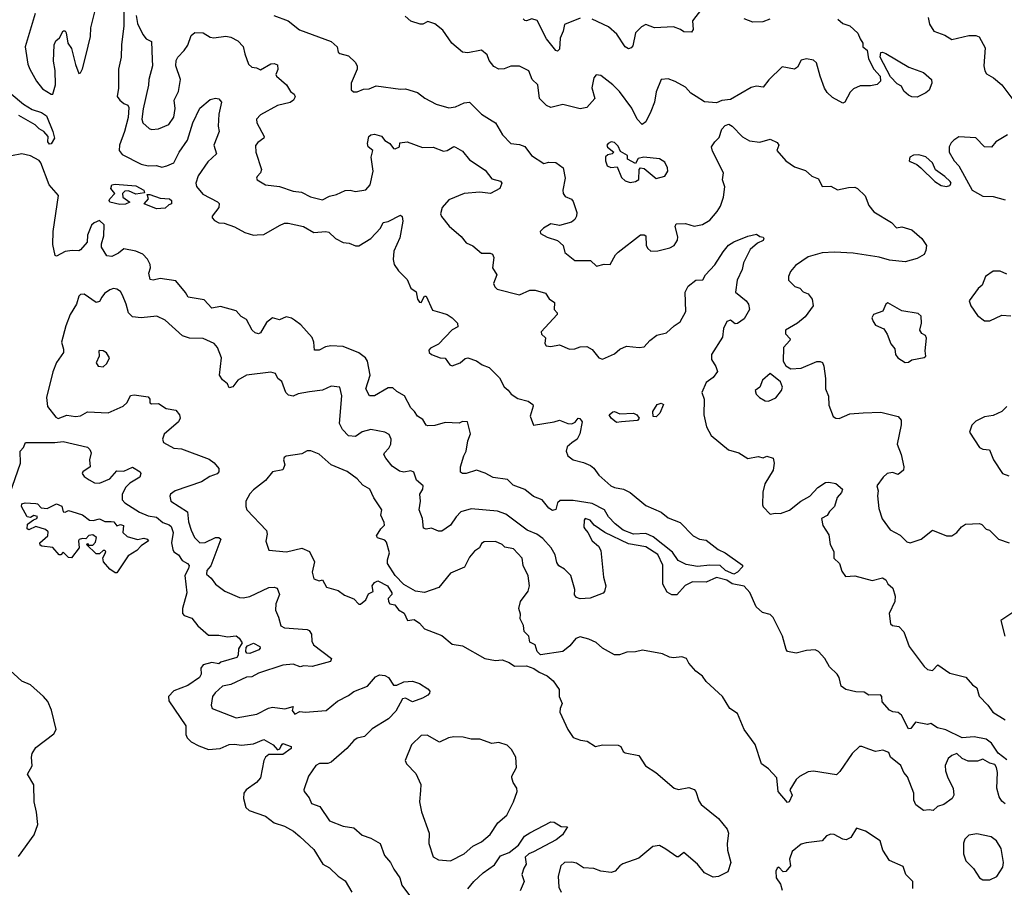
# Model space of a CAD drawing. Extents: x 1892934 to 2008621, y 567149 to 683290.
# Tile 168 of 256: x 1940772 to 1946470, y 627251 to 632271. Entities that reach past the tile are written whole.
import ezdxf

# ---------------------------------------------------------------- set-up
doc = ezdxf.new("R2010")
doc.units = 0

msp = doc.modelspace()

# ---------------------------------------------------------------- linework, layer by layer
at = {"layer": '0CON20XD'}
for points in [[(1940862.4, 632307.6), (1940804, 632115), (1940820, 632015), (1940831.4, 631985), (1940870, 631915), (1940905, 631870.8), (1940955, 631840), (1940965, 631840), (1940979.2, 631895), (1940977.8, 631977.8), (1940968.5, 632031.5), (1940971.5, 632125), (1940981.3, 632148.7), (1941003, 632167), (1941025, 632207.5), (1941035, 632206.7), (1941041.2, 632195), (1941051.4, 632135), (1941072.9, 632105), (1941095, 632012.5), (1941115, 631960), (1941125, 631963.3), (1941135, 631986.7), (1941155, 632062.5), (1941181.6, 632175), (1941183.5, 632225), (1941208.5, 632325)], [(1941375.1, 632325.1), (1941374.4, 632235), (1941360.9, 632125), (1941359.3, 632055), (1941344.8, 631985), (1941344.8, 631875), (1941336.9, 631826.9), (1941351.2, 631805), (1941375, 631786), (1941397.3, 631777.3), (1941404.1, 631764.1), (1941399.6, 631705), (1941379.7, 631625), (1941349.5, 631545), (1941348.2, 631515), (1941365, 631490.9), (1941475.3, 631435.3), (1941515, 631425.4), (1941565, 631427.1), (1941595, 631417.3), (1941624.7, 631425.3), (1941665, 631443.3), (1941696.1, 631503.9), (1941742.7, 631575), (1941774.8, 631675), (1941815, 631760), (1941875, 631809.2), (1941905, 631818), (1941925, 631813.8), (1941940, 631795), (1941923.8, 631725), (1941920.5, 631655), (1941926.4, 631625), (1941896.2, 631545), (1941911.4, 631495), (1941861.8, 631448.2), (1941805, 631367.3), (1941792.4, 631325), (1941795, 631306.2), (1941831.5, 631261.5), (1941917.3, 631217.3), (1941926.9, 631206.9), (1941924.4, 631185), (1941886.9, 631135), (1941887.1, 631125), (1941900.2, 631110.2), (1941925, 631096.2), (1941955, 631094.1), (1942015, 631072.7), (1942075, 631039.2), (1942124.6, 631025.4), (1942146.5, 631026.5), (1942185, 631027.5), (1942275, 631080), (1942305, 631093.3), (1942325, 631094.6), (1942415, 631074.4), (1942475, 631040.6), (1942544.6, 631045.4), (1942561.5, 631041.5), (1942598.9, 631005), (1942645, 630981.2), (1942678.8, 630978.8), (1942715, 630962.2), (1942735, 630962.4), (1942804.8, 631005.2), (1942860.6, 631065), (1942875, 631098), (1942905, 631104.4), (1942975, 631140), (1942985, 631132.5), (1942988.5, 631105), (1942971.7, 631008.3), (1942937.3, 630932.7), (1942932.9, 630882.9), (1942939.4, 630855), (1942965, 630817.5), (1943015, 630767.5), (1943035, 630717.5), (1943067.3, 630697.3), (1943074.4, 630655), (1943085, 630637.1), (1943095, 630635.7), (1943115, 630671.2), (1943125, 630671.2), (1943160.5, 630590.5), (1943215.8, 630574.2), (1943245.5, 630565.5), (1943275.4, 630545.4), (1943305.5, 630515), (1943308, 630495), (1943275, 630476), (1943195, 630393.8), (1943148.8, 630371.2), (1943140, 630360), (1943142, 630345), (1943155, 630334.4), (1943205, 630315.6), (1943235, 630312), (1943261.9, 630275), (1943275, 630268.2), (1943322, 630285), (1943349.3, 630310.7), (1943365, 630314.7), (1943415, 630297.1), (1943448.9, 630275), (1943489, 630259), (1943548.8, 630198.8), (1943575, 630146.7), (1943598.6, 630128.6), (1943615.7, 630105), (1943655, 630080.4), (1943715, 630063.1), (1943740.8, 630045), (1943742.9, 630035), (1943726.6, 629976.6), (1943746.1, 629926.1), (1943865, 629943.8), (1943895, 629953.5), (1943945, 629934.4), (1943966.7, 629933.3), (1943986.9, 629943.1), (1944003.8, 629965), (1944013.6, 629963.6), (1944026.7, 629945), (1944013.8, 629875), (1943997.5, 629845), (1943967, 629823), (1943940, 629800), (1943933.5, 629775), (1943945, 629747.1), (1943974.7, 629724.7), (1944035, 629708.6), (1944075, 629690.8), (1944095, 629676.2), (1944122.9, 629635), (1944192.5, 629575), (1944215, 629564.3), (1944265.7, 629555.7), (1944305, 629536.2), (1944395, 629460), (1944485, 629422.2), (1944525, 629388.5), (1944595, 629361.4), (1944668.6, 629285), (1944705, 629265.4), (1944745, 629258.9), (1944814.8, 629204.8), (1944855, 629186.7), (1944955.6, 629115.6), (1944954, 629105), (1944925, 629074.5), (1944905, 629063.9), (1944855.6, 629085), (1944825, 629112.9), (1944765, 629114.5), (1944695, 629107.6), (1944628.1, 629118.1)], [(1944717.9, 632332.1), (1944666, 632265), (1944668.6, 632215), (1944660, 632200), (1944615, 632201.1), (1944595.3, 632215.3), (1944555, 632230), (1944445, 632224.2), (1944395, 632243.1), (1944369.5, 632230.5), (1944335.8, 632195), (1944319.4, 632120.6), (1944310.9, 632109.1), (1944295, 632103.1), (1944275, 632114), (1944228.1, 632188.1), (1944179.3, 632229.3), (1944085, 632273.8)], [(1941447.1, 632295), (1941455, 632248.8), (1941485, 632186.2), (1941505, 632161.2), (1941535.7, 632145), (1941538.2, 632041.8), (1941541.3, 632005), (1941518.9, 631925), (1941518.1, 631891.9), (1941487.1, 631755), (1941479.6, 631695), (1941485, 631674.4), (1941520.9, 631640.9), (1941535, 631635.7), (1941575, 631640), (1941635, 631664.4), (1941665, 631708), (1941672.4, 631757.6), (1941667.1, 631805), (1941690.9, 631855), (1941702.7, 631925), (1941676.7, 632005), (1941678.5, 632035), (1941688.1, 632055), (1941725, 632093.1), (1941745, 632124.4), (1941765, 632179.5), (1941785, 632197.1), (1941835, 632194.4), (1941875, 632171.1), (1941895, 632166.9), (1941965, 632176), (1941995, 632170), (1942035, 632150), (1942066.4, 632116.4), (1942074.3, 632074.3), (1942095.6, 632015), (1942115, 631996.4), (1942142.3, 631992.3), (1942165, 631980.6), (1942225, 632016.9), (1942245, 632018.8), (1942265, 632010.8), (1942266.9, 631983.1), (1942254.2, 631955), (1942259.2, 631945), (1942316.7, 631895), (1942339.2, 631855), (1942359.7, 631839.7), (1942366.4, 631825), (1942356.2, 631805), (1942338.2, 631791.8), (1942264.7, 631775.3), (1942165, 631721.4), (1942142, 631695), (1942144, 631675), (1942187.1, 631595), (1942184.3, 631585), (1942149.7, 631560.3), (1942137, 631543), (1942139.4, 631505), (1942171.9, 631405), (1942166, 631385), (1942146, 631365), (1942142, 631355), (1942146.2, 631345), (1942195, 631316), (1942275, 631305.4), (1942355, 631280), (1942403.7, 631273.7), (1942455, 631245.6), (1942525, 631229.5), (1942565, 631250.6), (1942605, 631260), (1942655, 631283.6), (1942684.7, 631285.3), (1942715, 631278), (1942775, 631286.2), (1942800.5, 631315), (1942817, 631395), (1942806.2, 631475), (1942816, 631515), (1942788.9, 631535), (1942784.6, 631555), (1942792.9, 631595), (1942805, 631605.8), (1942825, 631608.6), (1942865, 631597.1), (1942885, 631571.4), (1942913.3, 631555), (1942935, 631526.7), (1942945, 631524), (1942970, 631535), (1942971.7, 631558.3), (1943015, 631565.6), (1943102.4, 631532.4), (1943165, 631534.6), (1943225, 631510), (1943245, 631513.8), (1943285, 631536.7), (1943295, 631534.3), (1943335, 631511.2), (1943375, 631460), (1943465, 631400.9), (1943505, 631351.4), (1943555, 631336.7), (1943562.5, 631325), (1943550, 631295), (1943497.5, 631265), (1943435, 631274.3), (1943345, 631266.3), (1943255, 631229.3), (1943217.8, 631185), (1943207.7, 631147.7), (1943212.7, 631132.7), (1943256.8, 631076.8), (1943326.1, 631016.1), (1943355, 630980.6), (1943395, 630962.5), (1943445, 630920), (1943495, 630921.1), (1943507.5, 630915), (1943516.5, 630895), (1943507.8, 630835), (1943534, 630795), (1943514, 630745), (1943521.2, 630725), (1943535, 630712), (1943665, 630678.9), (1943725, 630705.6), (1943755, 630705.6), (1943815, 630688), (1943836.8, 630656.8), (1943867.5, 630635), (1943864.5, 630595), (1943882.5, 630575), (1943883.3, 630565), (1943790, 630465), (1943791.7, 630451.7), (1943815, 630430), (1943811.7, 630398.3), (1943818.8, 630385), (1943845, 630379.4), (1943895, 630390), (1943954.2, 630364.2), (1943985, 630366.7), (1944015, 630378.7), (1944055, 630380), (1944085, 630362.2), (1944124, 630314), (1944145, 630306.6), (1944215, 630338.6), (1944244.7, 630365.3), (1944282.7, 630382.7), (1944356.4, 630373.6), (1944385, 630377.5), (1944418.8, 630415), (1944460, 630445), (1944515, 630459.1), (1944560.2, 630499.8), (1944595, 630522.2), (1944627.7, 630582.3), (1944623.1, 630695), (1944639.7, 630730.3), (1944685, 630764), (1944725, 630766.7), (1944740, 630795), (1944795, 630852.9), (1944842, 630928), (1944874.1, 630965.9), (1944904.7, 630985.3), (1944985, 631018.8), (1945035, 631030), (1945055, 631016.7), (1945075, 631012.5), (1945078.8, 631005), (1945075, 630994.4), (1945040.9, 630979.1), (1944998.6, 630941.4), (1944960, 630865), (1944953.3, 630825), (1944924.4, 630764.4), (1944914.4, 630695), (1944976, 630645), (1944989.2, 630625), (1944995.6, 630594.4), (1944965, 630540), (1944925, 630513.8), (1944912.3, 630512.3), (1944885, 630532.2), (1944864.5, 630525), (1944844.6, 630485), (1944838.1, 630435), (1944775, 630334), (1944774.5, 630305), (1944801.4, 630265), (1944809.2, 630235), (1944785, 630200), (1944745, 630171.2), (1944718.5, 630115), (1944732.7, 630075), (1944731.4, 629985), (1944745.8, 629915), (1944774, 629865), (1944873, 629783), (1944934.3, 629764.3), (1944985, 629731.4), (1945045, 629743.1), (1945075, 629736.7), (1945095, 629746), (1945132.5, 629735), (1945138, 629705), (1945132, 629665), (1945084.3, 629585), (1945073.2, 629536.8), (1945070, 629465), (1945075, 629452.5), (1945115, 629410), (1945143.8, 629416.2), (1945175, 629413.3), (1945226.5, 629433.5), (1945292.5, 629485), (1945343.6, 629515), (1945391.2, 629565), (1945435, 629592.5), (1945455, 629595.8), (1945495, 629586.8), (1945532.5, 629555), (1945527.5, 629535), (1945502.8, 629507.2), (1945486.6, 629455), (1945457.4, 629425), (1945445, 629401.5), (1945412.5, 629385), (1945420, 629345), (1945455, 629290), (1945462.1, 629235), (1945482.5, 629195), (1945483.8, 629155), (1945515.5, 629125.5), (1945529.7, 629079.7), (1945550.3, 629050.3), (1945605, 629052.5), (1945705, 629025.6), (1945765, 629041.1), (1945785, 629030), (1945796.4, 629006.4), (1945825, 628982.5), (1945838.4, 628935), (1945835.2, 628905), (1945803.8, 628835), (1945811.1, 628775), (1945823.3, 628765), (1945859.7, 628759.7), (1945889.1, 628729.1), (1945919.2, 628645), (1946005, 628528.8), (1946025, 628510.8), (1946055, 628506.2), (1946085, 628538), (1946155, 628490), (1946246.1, 628466.1), (1946285, 628422.2), (1946310.8, 628405), (1946325, 628356.2), (1946374.2, 628305), (1946402.5, 628265), (1946475, 628219.4)], [(1942243.8, 632295), (1942325.8, 632265), (1942392.2, 632212.2), (1942575, 632144.4), (1942608.9, 632115), (1942615, 632083.5), (1942625, 632075.5), (1942675, 632061.8), (1942713.3, 632025), (1942724.5, 632005), (1942725.4, 631984.6), (1942690.8, 631905), (1942691.2, 631865), (1942704.1, 631854.1), (1942725, 631854.2), (1942761.1, 631868.9), (1942795, 631870.9), (1942835, 631889.4), (1942975, 631869.4), (1943005, 631871.4), (1943075, 631849.2), (1943116.4, 631816.4), (1943183.2, 631783.2), (1943255, 631760.5), (1943295, 631766.2), (1943345, 631790.8), (1943375, 631794.6), (1943445, 631725.4), (1943506.3, 631686.3), (1943525.6, 631675), (1943565.6, 631605), (1943614.8, 631554.8), (1943665, 631548.5), (1943695, 631537.3), (1943733.9, 631485), (1943805, 631438.7), (1943835, 631446.9), (1943875, 631444.5), (1943917.7, 631415), (1943927.9, 631355), (1943914.4, 631285), (1943916.9, 631265), (1943928.9, 631248.9), (1943965, 631232), (1943975, 631220), (1943996, 631155), (1943994.2, 631135), (1943984, 631115), (1943965, 631100), (1943895, 631081.4), (1943845, 631090), (1943804.2, 631065), (1943783.3, 631045), (1943786.7, 631035), (1943825, 631013.1), (1943883.4, 630993.4), (1943916.7, 630965), (1943927.5, 630925), (1943985, 630878.6), (1944075, 630878), (1944110, 630845), (1944155, 630856), (1944188.8, 630855), (1944219.5, 630910.5), (1944235, 630926), (1944365, 631025.8), (1944385, 631026.2), (1944395, 631020), (1944397.5, 630965), (1944407, 630947), (1944425, 630932.5), (1944465, 630933.3), (1944535, 630951.2), (1944558.8, 630965), (1944579.4, 630995), (1944581.5, 631015), (1944564.4, 631075), (1944570.3, 631089.7), (1944625, 631091.2), (1944675, 631076.9), (1944723.4, 631086.6), (1944765, 631111.9), (1944808.9, 631161.1), (1944827.9, 631192.1), (1944845.2, 631244.8), (1944853.3, 631305), (1944839.2, 631345), (1944844.4, 631385), (1944780.9, 631510.9), (1944776, 631535), (1944794, 631565), (1944819.4, 631590.6), (1944835, 631637.5), (1944855, 631660), (1944875, 631666.2), (1944895, 631656), (1944954.3, 631594.3), (1944995, 631570.4), (1945055, 631562), (1945115, 631580.8), (1945155, 631560.8), (1945165.6, 631545), (1945153.8, 631515), (1945205.6, 631455.6), (1945255, 631420), (1945319.1, 631399.1), (1945356.8, 631366.8), (1945395, 631351.2), (1945415, 631306), (1945465, 631308.9), (1945505, 631287.5), (1945568.8, 631301.2), (1945605, 631302.2), (1945620.8, 631295), (1945665, 631252.9), (1945686.6, 631196.6), (1945715, 631159.2), (1945817.4, 631097.4), (1945845, 631066.7), (1945876.7, 631073.3), (1945935, 631055.8), (1945993.3, 631005), (1946020, 630965), (1946016.2, 630935), (1946005, 630913.3), (1945965, 630888.8), (1945895, 630870), (1945805, 630880), (1945745, 630896.5), (1945595, 630920.4), (1945486.9, 630926.9), (1945415, 630923.3), (1945335, 630898.9), (1945260.8, 630849.2), (1945232.7, 630815), (1945220, 630785), (1945220, 630765), (1945257.6, 630727.6), (1945287, 630717), (1945305, 630697.1), (1945335, 630685.6), (1945357.5, 630655), (1945363.4, 630616.6), (1945317.4, 630552.6), (1945273.9, 630516.1), (1945204, 630475), (1945203, 630453), (1945230, 630425), (1945228, 630415), (1945192.7, 630375), (1945190, 630295), (1945205, 630268.8), (1945235, 630252), (1945295, 630255.8), (1945385, 630292.9), (1945404, 630294), (1945417.5, 630287.5), (1945425.8, 630265.8), (1945434.4, 630195), (1945435.7, 630135), (1945452.1, 630092.1), (1945455, 630040), (1945480, 629975), (1945495, 629965.7), (1945515, 629963.6), (1945575, 629990.6), (1945653.5, 629996.5), (1945755, 630000.6), (1945855.5, 629975.5), (1945872, 629955), (1945873.6, 629926.4), (1945849.5, 629815), (1945872.5, 629755), (1945888.1, 629685), (1945887.1, 629665), (1945855, 629640.6), (1945821.7, 629651.7), (1945792.5, 629645), (1945768.1, 629625), (1945732.9, 629575), (1945739.5, 629545), (1945735.5, 629515.5), (1945742.9, 629442.9), (1945763, 629383), (1945808.8, 629318.8), (1945867.9, 629287.9), (1945905, 629249.4), (1945924.7, 629244.7), (1945988, 629265), (1946055, 629316.9), (1946135.2, 629285.2), (1946165, 629285.2), (1946195.8, 629304.2), (1946222.3, 629337.7), (1946245, 629352), (1946326.8, 629356.8), (1946340.5, 629350.5), (1946365, 629323.8), (1946383, 629317)], [(1945505.7, 632275), (1945535, 632248.8), (1945576.1, 632236.1), (1945622.6, 632192.6), (1945635, 632161.4), (1945650.4, 632135), (1945651.5, 632115), (1945676.7, 632095), (1945683.7, 632045), (1945714.8, 631984.8), (1945751.5, 631945), (1945754, 631916), (1945734.2, 631895.8), (1945695, 631888.9), (1945635, 631888.9), (1945597.9, 631872.1), (1945577.9, 631852.1), (1945546, 631795), (1945535, 631788), (1945475, 631821.5), (1945445, 631849.6), (1945429.2, 631875), (1945403.6, 631945), (1945382, 632022), (1945365, 632037.1), (1945325, 632045.6), (1945295, 632038), (1945273, 631997), (1945255, 631985.8), (1945185, 631997.8), (1945107.3, 631922.7), (1945075, 631880.6), (1945035, 631886.9), (1945005, 631879.6), (1944885, 631809.5), (1944835, 631803.3), (1944805, 631791.2), (1944735, 631796.7), (1944686.2, 631826.2), (1944656.1, 631846.1), (1944625, 631880.4), (1944564.2, 631914.2), (1944525, 631930), (1944485, 631925.8), (1944455, 631853.8), (1944445.4, 631795), (1944425, 631740), (1944395, 631681.2), (1944375, 631664.4), (1944345, 631695.7), (1944315, 631758.6), (1944243.3, 631855), (1944205, 631893.5), (1944135, 631948.1), (1944108.6, 631951.4), (1944094.2, 631935), (1944083.1, 631876.9), (1944099.4, 631815), (1944055, 631763.3), (1944015, 631756), (1943915, 631781.4), (1943845, 631763.6), (1943820.5, 631775), (1943779.6, 631815), (1943771.2, 631895), (1943737.5, 631925), (1943717.5, 631975), (1943665, 632002.9), (1943615, 632002.9), (1943575, 631986.9), (1943545, 631985.5), (1943515, 632000), (1943489.2, 632035), (1943478.3, 632068.3), (1943445, 632095.5), (1943365, 632079.1), (1943335, 632083.6), (1943272.8, 632135), (1943220.2, 632210.2), (1943175, 632248), (1943135, 632260), (1943105, 632245.6), (1943090, 632245), (1943035, 632263.1), (1943002.4, 632292.4)], [(1944015, 632280), (1943925, 632244.4), (1943917.1, 632205), (1943900.3, 632165), (1943895, 632100), (1943885, 632090), (1943875, 632092.5), (1943819.8, 632159.8), (1943767.5, 632267.5), (1943735, 632276.7), (1943705, 632264.2), (1943695, 632266), (1943685.6, 632275.6)], [(1945112.5, 632275), (1945071.7, 632258.3), (1945015, 632256.9), (1944965, 632275.6)], [(1946028.8, 632285), (1946035.9, 632245.9), (1946062.5, 632205), (1946125, 632181.2), (1946165, 632157.5), (1946265, 632180), (1946305, 632179.2), (1946325, 632172), (1946358.3, 632108.3), (1946350.8, 632005), (1946356, 631975), (1946367.3, 631957.3), (1946406.7, 631935), (1946455, 631893.8), (1946525, 631802.5)], [(1945965, 631822.7), (1945935, 631824.6), (1945914.4, 631835), (1945888.5, 631858.5), (1945875, 631887.3), (1945850.2, 631900.2), (1945811.5, 631941.5), (1945751.1, 632055), (1945755, 632081.2), (1945765, 632084), (1945785, 632075.6), (1945917.3, 631997.3), (1946001.2, 631965), (1946048.8, 631925), (1946050.8, 631905), (1946035.5, 631864.5), (1946015, 631847.5), (1945965, 631822.7)], [(1940722.7, 631842.7), (1940795, 631781.9), (1940845, 631751.7), (1940899.5, 631735), (1940928.4, 631715), (1940964.5, 631625), (1940973.9, 631586.1), (1940955, 631552.5), (1940945, 631551.2), (1940934.6, 631565), (1940936.9, 631595), (1940912.9, 631625), (1940885, 631639.6), (1940862.7, 631662.7), (1940767.4, 631717.4)], [(1946487.1, 631605), (1946421.2, 631565), (1946395, 631533.3), (1946355, 631536), (1946305, 631586.9), (1946207.1, 631592.9), (1946176.7, 631575), (1946161.7, 631558.3), (1946150, 631535), (1946150, 631505), (1946178.9, 631455), (1946206.4, 631426.4), (1946283.5, 631285), (1946345, 631250.6), (1946405, 631248.1), (1946475, 631228.2)], [(1944305, 631330), (1944335, 631334.2), (1944355, 631347.5), (1944356.4, 631403.6), (1944365, 631413.3), (1944385, 631410.8), (1944455, 631352.5), (1944505, 631366.7), (1944523.3, 631395), (1944521.2, 631415), (1944505, 631447.5), (1944475, 631466), (1944383.6, 631476.4), (1944351.2, 631468.8), (1944335, 631440), (1944290, 631465), (1944290, 631485), (1944248.3, 631508.3), (1944235, 631538.8), (1944215, 631560.8), (1944195, 631563.8), (1944176.7, 631555), (1944170, 631545), (1944173.9, 631533.9), (1944210, 631505), (1944200, 631495), (1944175, 631490), (1944163, 631477), (1944161.1, 631455), (1944171.4, 631425), (1944193, 631417), (1944229.5, 631419.5), (1944255, 631358), (1944275, 631339.4), (1944305, 631330)], [(1944628.1, 629118.1), (1944582.9, 629142.9), (1944550, 629190), (1944438.6, 629278.6), (1944395, 629297.4), (1944324.2, 629295), (1944265, 629318.4), (1944217.1, 629355), (1944180.2, 629395), (1944155.5, 629435.5), (1944085, 629471.9), (1943975, 629489.4), (1943900.5, 629489.5), (1943885, 629476), (1943875, 629437.5), (1943855, 629430.6), (1943835, 629444.5), (1943795, 629493.3), (1943745, 629513.3), (1943695, 629552.2), (1943628.5, 629578.5), (1943595, 629610), (1943511.9, 629621.9), (1943465, 629647), (1943415, 629663.8), (1943355, 629645.3), (1943333.8, 629645), (1943323.3, 629653.3), (1943323.2, 629685), (1943341.8, 629748.2), (1943355.8, 629775), (1943366, 629834), (1943381.1, 629875), (1943363.3, 629945), (1943335, 629947.1), (1943315, 629937.1), (1943235, 629941.2), (1943175, 629922.5), (1943135, 629921.1), (1943125, 629925.5), (1943105, 629958.2), (1943075, 629977.5), (1943057.7, 630005), (1943034.8, 630024.8), (1943000, 630095), (1942955, 630120), (1942931.5, 630141.5), (1942905, 630140.4), (1942825, 630094.6), (1942795.6, 630095.6), (1942775.4, 630135), (1942799.6, 630215), (1942784.6, 630295), (1942773.6, 630315), (1942735, 630343.8), (1942645, 630380.7), (1942573.6, 630383.6), (1942541.7, 630378.3), (1942505, 630359.6), (1942478.6, 630358.6), (1942475.2, 630405), (1942465, 630431.5), (1942399.1, 630505), (1942362.2, 630532.2), (1942345, 630543.8), (1942315, 630551.2), (1942275, 630535.5), (1942235, 630546.2), (1942200, 630520), (1942165, 630460), (1942155, 630453.5), (1942135, 630460), (1942116.9, 630475), (1942085, 630537.5), (1942054, 630554), (1942025, 630587.5), (1941935, 630611.1), (1941885, 630601.9), (1941840.6, 630650.6), (1941746.7, 630665), (1941731.9, 630691.9), (1941675, 630761.2), (1941585, 630773.5), (1941545, 630764.5), (1941527.3, 630767.3), (1941520, 630805), (1941528.9, 630835), (1941526.9, 630855), (1941512.9, 630885), (1941485, 630915.5), (1941445, 630931.5), (1941375, 630946.2), (1941345, 630920.8), (1941305, 630901.4), (1941277.5, 630905), (1941246.7, 630955), (1941246.2, 630975), (1941259.5, 631020.5), (1941260.8, 631085), (1941235, 631109.4), (1941204, 631096), (1941187.6, 631082.4), (1941164.6, 631025), (1941162, 630985), (1941125, 630940), (1941115, 630933.8), (1941076.4, 630936.4), (1941035, 630930), (1940985, 630902.5), (1940977, 630907), (1940965, 630970), (1940965.4, 631045), (1940997.1, 631255), (1940943.5, 631315), (1940895, 631444), (1940885, 631457.1), (1940835, 631484.3), (1940785, 631496), (1940725.9, 631484.1)], [(1946135, 631306.2), (1946155, 631312), (1946162, 631325), (1946156.7, 631335), (1946125.4, 631365), (1946072, 631402), (1946055, 631442.9), (1946015, 631478.6), (1945975, 631490), (1945945, 631487.5), (1945922.5, 631475), (1945920, 631455), (1945925, 631450), (1945963.6, 631433.6), (1945987.5, 631415), (1946067.5, 631335), (1946105, 631311.2), (1946135, 631306.2)], [(1941351.2, 631201.2), (1941294.5, 631215), (1941290, 631225), (1941293.5, 631235), (1941322.5, 631265), (1941300, 631295), (1941305, 631316), (1941325, 631320), (1941445, 631310.8), (1941490, 631285), (1941495, 631270), (1941445, 631262.2), (1941401.4, 631281.4), (1941381.5, 631278.5), (1941368, 631265), (1941368.8, 631245), (1941410, 631215), (1941385, 631204), (1941351.2, 631201.2)], [(1941565, 631176.7), (1941493.3, 631205), (1941517.5, 631235), (1941510, 631260), (1941525, 631260), (1941585, 631238.8), (1941640, 631235), (1941650, 631225), (1941650, 631205), (1941635, 631200), (1941615, 631180), (1941565, 631176.7)], [(1946485, 630799.5), (1946445, 630816.7), (1946405, 630815.6), (1946360, 630785), (1946341.2, 630735), (1946318.8, 630715), (1946266.2, 630645), (1946275.8, 630615), (1946315, 630559.2), (1946355, 630529.1), (1946385, 630529.1), (1946455, 630562.5), (1946507.5, 630557.5)], [(1942448.6, 630118.6), (1942384.5, 630105.5), (1942355, 630092.9), (1942327.8, 630097.8), (1942312.5, 630115), (1942288.5, 630178.5), (1942265.6, 630195.6), (1942252.5, 630225), (1942225, 630232), (1942085, 630214.6), (1942034.5, 630185), (1942005, 630147.5), (1941985, 630142), (1941975.5, 630165), (1941946.5, 630186.5), (1941928.1, 630215), (1941940, 630315), (1941917.9, 630375), (1941897.1, 630397.1), (1941835, 630426.7), (1941755, 630429.5), (1941715, 630441.9), (1941615, 630533.1), (1941566.1, 630556.1), (1941475, 630547.1), (1941425, 630552.9), (1941401.3, 630575), (1941389.2, 630625), (1941367.1, 630677.1), (1941355, 630698), (1941335, 630711.4), (1941315, 630715.7), (1941295, 630708.1), (1941263.8, 630686.2), (1941247.5, 630665), (1941235, 630641.5), (1941215, 630634.5), (1941145, 630682.7), (1941125, 630682.1), (1941115, 630671.9), (1941101.4, 630625), (1941063.6, 630566.4), (1941040.1, 630499.9), (1941014.8, 630405), (1941025.9, 630365), (1941025.4, 630345), (1940985, 630287.8), (1940965, 630234.2), (1940928.1, 630085), (1940933.3, 630033.3), (1940981.4, 629971.4), (1940995, 629963.3), (1941045, 629982.7), (1941095, 629974.7), (1941125, 629978.8), (1941165, 630001.5), (1941285, 629996.7), (1941371.9, 630035), (1941395, 630055.7), (1941413.3, 630096.7), (1941435, 630100), (1941515, 630090), (1941526.1, 630076.1), (1941525, 630053.8), (1941535, 630048), (1941575, 630051.4), (1941620.9, 630020.9), (1941675, 630011.2), (1941697.1, 629985), (1941700.8, 629965), (1941692, 629945), (1941607.9, 629872.1), (1941598.6, 629845), (1941604, 629825), (1941665, 629792.3), (1941708.3, 629788.3), (1941868.5, 629728.5), (1941897.9, 629707.9), (1941925.6, 629675), (1941925.5, 629655), (1941915, 629642.9), (1941872.6, 629627.4), (1941823.7, 629596.3), (1941671.2, 629545), (1941645, 629526), (1941640.8, 629515), (1941647.5, 629485), (1941743.8, 629423.8), (1941748.9, 629365), (1941765, 629318), (1941783.3, 629275), (1941814.1, 629244.1), (1941845, 629245.4), (1941905, 629276), (1941925, 629274.4), (1941936.9, 629265), (1941877.9, 629112.1), (1941864.8, 629095.2), (1941855, 629083.3), (1941853.2, 629063.2), (1941880, 629040), (1941905.8, 629005.8), (1941960, 628965), (1942045, 628928.6), (1942065.7, 628925.7), (1942105, 628933.1), (1942215, 628986.2), (1942245, 628988.5), (1942262.6, 628982.6), (1942275.5, 628945), (1942255, 628891.2), (1942252.1, 628855), (1942270.8, 628815), (1942284.3, 628764.3), (1942305, 628752), (1942435, 628742.3), (1942446.9, 628736.9), (1942461.5, 628715), (1942461.9, 628675), (1942472.9, 628655), (1942577.5, 628575), (1942571.7, 628558.3), (1942465, 628528.8), (1942417.4, 628532.6), (1942395, 628527.1), (1942355, 628542.2), (1942295, 628536), (1942155, 628490), (1942115, 628468.1), (1942085, 628466.2), (1941995, 628424.3), (1941946, 628414), (1941903.2, 628376.8), (1941888.5, 628355), (1941880.8, 628305), (1941886, 628286), (1942025, 628232.1), (1942145, 628252.9), (1942211.7, 628288.3), (1942235, 628293.5), (1942306.3, 628283.7), (1942355, 628296.7), (1942350, 628275), (1942365, 628253.3), (1942392.5, 628267.5), (1942425, 628264.2), (1942545, 628274.5), (1942611.7, 628328.3), (1942675, 628360), (1942705.8, 628384.2), (1942785, 628415.6), (1942831.7, 628468.3), (1942855, 628481.2), (1942885, 628476.2), (1942906.7, 628465), (1942935, 628420), (1942955, 628420), (1942995, 628440), (1943045, 628444), (1943085, 628430), (1943135, 628398.8), (1943146.2, 628385), (1943143.3, 628375), (1943135, 628363.3), (1943102.5, 628345), (1943045, 628324), (1943005, 628346.2), (1942987.7, 628342.3), (1942949.7, 628270.3), (1942907.1, 628225), (1942812.2, 628167.8), (1942767, 628123), (1942725, 628113.5), (1942705, 628101.1), (1942665.3, 628054.7), (1942575.5, 627974.5), (1942555, 627967.1), (1942506.8, 627966.8), (1942485.8, 627955), (1942442.9, 627895), (1942417.5, 627815), (1942418, 627805), (1942448.2, 627768.2), (1942460, 627735), (1942509.5, 627719.5), (1942564.8, 627634.8), (1942645, 627604.6), (1942705, 627594.4), (1942755, 627552), (1942805, 627535.8), (1942858.8, 627505), (1942884.2, 627435), (1942918.9, 627395), (1942936.7, 627355), (1942972.5, 627305), (1942982.8, 627262.8), (1943034.5, 627195)], [(1945895, 630287.1), (1945915, 630290.6), (1945935, 630302.7), (1946005, 630316.2), (1946015.8, 630325), (1946011.1, 630355), (1946019.3, 630429.3), (1946013.3, 630443.3), (1945993.3, 630455), (1945981.2, 630475), (1945991.2, 630515), (1945988.8, 630555), (1945971.2, 630571.2), (1945877.4, 630587.4), (1945795, 630633.8), (1945783.3, 630625), (1945765.9, 630584.1), (1945712.5, 630565), (1945704, 630546), (1945710.8, 630525), (1945725, 630504), (1945773, 630483), (1945791.7, 630451.7), (1945812.5, 630395), (1945837, 630367), (1945840, 630335), (1945853.8, 630315), (1945895, 630287.1)], [(1941255, 630262.5), (1941277.6, 630282.4), (1941292.9, 630315), (1941275, 630344), (1941255, 630356), (1941235, 630357.5), (1941230, 630355), (1941231.9, 630325), (1941215.6, 630285), (1941225.6, 630265.6), (1941255, 630262.5)], [(1945105, 630064.6), (1945147.3, 630082.7), (1945180.5, 630125), (1945187.1, 630145), (1945174.4, 630175), (1945115, 630223.3), (1945070, 630185), (1945055.4, 630144.6), (1945027.5, 630125), (1945033.3, 630105), (1945053.8, 630085), (1945085, 630065.6), (1945105, 630064.6)], [(1946485, 627988.9), (1946435, 628027.3), (1946395.6, 628085), (1946365, 628107.9), (1946295, 628121.5), (1946225, 628116.1), (1946132.1, 628162.1), (1946083.2, 628173.2), (1946045, 628199.4), (1946025, 628193.8), (1945955, 628206), (1945929.3, 628170.7), (1945915, 628167.5), (1945875, 628246.9), (1945855, 628262.5), (1945825, 628265.8), (1945805, 628276), (1945762.1, 628325), (1945760.5, 628355), (1945753.8, 628363.8), (1945685, 628362.9), (1945659.4, 628379.4), (1945611.3, 628381.3), (1945552, 628395), (1945525.4, 628415.4), (1945513.8, 628465), (1945502, 628485), (1945457.6, 628527.6), (1945432, 628575), (1945395, 628616.2), (1945375.5, 628625.5), (1945325, 628620.5), (1945265, 628606.7), (1945215, 628615.7), (1945206.9, 628626.9), (1945187.1, 628705), (1945132, 628812), (1945115, 628829.5), (1945070.9, 628840.9), (1945033, 628873), (1944996.9, 628956.9), (1944965, 628993.1), (1944895, 629007), (1944865, 629027.7), (1944805, 629044), (1944745, 629016.7), (1944665, 629019.3), (1944623.5, 628996.5), (1944575.7, 628944.3), (1944545, 628944), (1944519.7, 628959.7), (1944494.4, 629005), (1944494.3, 629115), (1944465, 629176.8), (1944395, 629220.3), (1944295, 629239.3), (1944157.5, 629305), (1944096.8, 629346.8), (1944074.2, 629375), (1944045, 629385.7), (1944038, 629375), (1944036.7, 629335), (1944041.5, 629325), (1944059.5, 629305), (1944085, 629256), (1944121.4, 629225), (1944135, 629200), (1944150.5, 629045), (1944163.3, 628995), (1944156.4, 628963.6), (1944147.9, 628952.1), (1944072.5, 628925), (1944015, 628920.6), (1943995, 628928), (1943982.7, 628942.7), (1943983.8, 628975), (1943961.2, 629055), (1943925, 629092), (1943891.2, 629111.2), (1943880, 629130), (1943871.5, 629175), (1943847.8, 629215), (1943799.3, 629269.3), (1943765, 629294.5), (1943708.5, 629318.5), (1943585, 629409.2), (1943536.6, 629426.6), (1943385, 629440.8), (1943325, 629422.7), (1943297.8, 629395), (1943265, 629345.7), (1943215, 629311.9), (1943195, 629311.2), (1943155, 629329.2), (1943125, 629323.5), (1943108.3, 629328.3), (1943103.8, 629385), (1943084.6, 629435), (1943090.8, 629485), (1943087.5, 629525), (1943105.5, 629555), (1943107.1, 629575), (1943067.7, 629607.7), (1943054, 629654), (1943035, 629660), (1942995, 629653.3), (1942969.8, 629659.8), (1942927.4, 629687.4), (1942890.6, 629735), (1942880, 629755), (1942882.9, 629765), (1942908.7, 629791.3), (1942919.6, 629815), (1942921.8, 629845), (1942910.9, 629870.9), (1942885, 629884.2), (1942805, 629899.4), (1942755, 629886.9), (1942715, 629859.5), (1942675, 629863.3), (1942640.5, 629900.5), (1942622.7, 629935), (1942636.2, 630095), (1942625.4, 630145.4), (1942575, 630150.4), (1942525, 630128.2), (1942448.6, 630118.6)], [(1944455, 629973.8), (1944437.5, 629975), (1944436.7, 630005), (1944461.2, 630045), (1944485, 630052.5), (1944497.5, 630045), (1944476.2, 629995), (1944455, 629973.8)], [(1944225, 629940), (1944194.2, 629965), (1944184, 629985), (1944205, 630002.9), (1944215, 630004.2), (1944245, 629990), (1944324.2, 629994.2), (1944343.3, 629985), (1944356.7, 629965), (1944346.9, 629953.1), (1944255, 629943.6), (1944225, 629940)], [(1946485, 630033.8), (1946455, 630003.8), (1946405, 629981.4), (1946355, 629972.7), (1946305, 629949.1), (1946281.1, 629925), (1946268.6, 629885), (1946326.7, 629795), (1946345, 629786.2), (1946383, 629783), (1946406.2, 629725), (1946458.8, 629645), (1946495, 629632.9)], [(1940687, 629445), (1940777, 629705), (1940776.1, 629773.9), (1940793.9, 629795), (1940805.5, 629824.5), (1940975, 629824.1), (1941025, 629829.8), (1941165, 629797.1), (1941178, 629785), (1941186.2, 629765), (1941176.9, 629725), (1941181.2, 629685), (1941138.8, 629655), (1941134.4, 629645), (1941145, 629628.8), (1941175, 629608.6), (1941205, 629591.4), (1941235, 629589.2), (1941295, 629615.5), (1941335, 629660.5), (1941375, 629659.4), (1941425, 629682.2), (1941468.8, 629655), (1941474, 629645), (1941467.1, 629625), (1941410.3, 629589.7), (1941385.4, 629565), (1941366, 629524), (1941365, 629493.8), (1941380.6, 629475), (1941465, 629421.1), (1941515, 629401.4), (1941565, 629393.4), (1941601.2, 629361.2), (1941638, 629348), (1941648.3, 629338.3), (1941659.8, 629305), (1941650, 629245), (1941658, 629205), (1941665, 629192.7), (1941690.9, 629175), (1941712, 629142), (1941744, 629124), (1941752.3, 629112.3), (1941750.2, 629095), (1941727.7, 629055), (1941738.8, 628955), (1941713.6, 628865), (1941714.1, 628835), (1941725, 628824.1), (1941769.1, 628809.1), (1941803.7, 628763.7), (1941865, 628710), (1941925, 628709.1), (1941975, 628700.9), (1942025, 628705.5), (1942042.8, 628692.8), (1942060, 628665), (1942039.4, 628630.6), (1942035.9, 628594.1), (1942028.7, 628581.3), (1941936.4, 628553.6), (1941925, 628544.2), (1941885, 628552.5), (1941835, 628537.5), (1941820.9, 628519.1), (1941823.1, 628485), (1941812.5, 628465), (1941745, 628419.3), (1941665, 628388.8), (1941633.8, 628355), (1941635, 628330), (1941733.8, 628185), (1941733.8, 628135), (1941742.3, 628115), (1941765, 628093.6), (1941809.2, 628069.2), (1941865, 628047.5), (1941932.5, 628055), (1941985, 628076.9), (1942015, 628080), (1942055.7, 628074.3), (1942125, 628081.4), (1942185, 628105.8), (1942238.6, 628075), (1942265, 628046.2), (1942278.3, 628051.7), (1942284.2, 628065), (1942295, 628083.8), (1942342.5, 628065), (1942342.5, 628055), (1942295, 628018.6), (1942215, 628019.2), (1942195, 628004.3), (1942186, 627985), (1942165.3, 627885), (1942142, 627858), (1942082.7, 627815), (1942069.6, 627795), (1942068.2, 627765), (1942081.9, 627711.9), (1942100, 627695), (1942195, 627662.5), (1942244.2, 627625), (1942305.2, 627605.2), (1942356.3, 627576.3), (1942394, 627545), (1942475, 627470), (1942525.6, 627385.6), (1942565, 627364.3), (1942615, 627315.7), (1942655, 627288), (1942695, 627222.5)], [(1946475, 627733.3), (1946455, 627750), (1946440, 627775), (1946427.3, 627825), (1946429.6, 627915), (1946424.6, 627945), (1946415, 627960.8), (1946385, 627970.2), (1946345, 627993.3), (1946315, 627980.4), (1946261.2, 627981.2), (1946226.7, 627996.7), (1946195, 628024.4), (1946165, 628014.3), (1946144.6, 627995.4), (1946126.7, 627955), (1946129.5, 627925), (1946143.5, 627885), (1946173.1, 627825), (1946177.1, 627785), (1946168.6, 627765), (1946120.6, 627729.4), (1946082.3, 627717.7), (1946057.5, 627695), (1946035, 627700), (1946002.5, 627695), (1945957.3, 627727.3), (1945946.2, 627755), (1945946.4, 627795), (1945910, 627890), (1945887.5, 627915), (1945870, 627955), (1945812, 628005), (1945801.9, 628031.9), (1945766.7, 628045), (1945725, 628037.5), (1945685, 628049.8), (1945645, 628066.5), (1945632, 628065), (1945590, 628025), (1945518.8, 627921.2), (1945498.8, 627901.2), (1945365, 627923.5), (1945335, 627919.1), (1945285, 627892.9), (1945264.5, 627875), (1945228.8, 627815), (1945242.7, 627785), (1945225, 627746), (1945215, 627740.8), (1945161.4, 627805), (1945153.1, 627885), (1945105, 627935.6), (1945065.5, 627965), (1945027.5, 628077.5), (1944963.8, 628165), (1944926.7, 628256.7), (1944882, 628285), (1944838.8, 628355), (1944745, 628442.5), (1944723, 628473), (1944685, 628502.5), (1944645, 628547.5), (1944630, 628575), (1944604.2, 628584.2), (1944555, 628579.2), (1944532.8, 628582.8), (1944491.8, 628601.8), (1944376, 628624), (1944335, 628613.8), (1944285, 628612), (1944244, 628596), (1944215, 628596.2), (1944143.8, 628635), (1944108, 628668), (1944065, 628687.3), (1944015, 628699.4), (1943990, 628690), (1943955, 628647.5), (1943915, 628615.5), (1943785, 628596), (1943767.5, 628615), (1943755, 628653.8), (1943725, 628670), (1943717.9, 628705), (1943692.1, 628732.1), (1943688.2, 628765), (1943669.2, 628805), (1943670.6, 628830.6), (1943661.5, 628865), (1943669.5, 628905), (1943715, 628964.4), (1943721.7, 628995), (1943715, 629053.8), (1943685, 629113.3), (1943680, 629155), (1943629.7, 629209.7), (1943579.7, 629219.7), (1943563.8, 629235), (1943525, 629252.7), (1943459.3, 629250.7), (1943445, 629240), (1943433.8, 629215), (1943405, 629195.8), (1943375, 629161.4), (1943346.2, 629103.8), (1943265, 629068.9), (1943197.5, 628985), (1943115, 628957.8), (1943063.3, 628965), (1942995, 629003.3), (1942945.9, 629055.9), (1942901.2, 629125), (1942900, 629145), (1942912.9, 629187.1), (1942895, 629248.8), (1942885, 629260.6), (1942843.4, 629273.4), (1942837.5, 629285), (1942861.5, 629325), (1942883.6, 629346.4), (1942882.3, 629362.3), (1942862, 629405), (1942868.6, 629435), (1942821.5, 629505), (1942799.1, 629555), (1942757, 629577), (1942725.7, 629615), (1942667.3, 629657.3), (1942574.8, 629694.8), (1942505, 629757.5), (1942456.2, 629776.2), (1942435, 629776.4), (1942405, 629759.1), (1942315, 629745.6), (1942302.2, 629737.8), (1942298, 629725), (1942307.5, 629695), (1942295, 629667.5), (1942235, 629654.2), (1942195.6, 629605), (1942125, 629550.6), (1942105, 629527.1), (1942081.9, 629485), (1942080.8, 629455), (1942087.5, 629435), (1942200, 629315), (1942204, 629295), (1942196.1, 629253.9), (1942215, 629202.5), (1942317.1, 629192.9), (1942405, 629213.1), (1942449.2, 629195), (1942477.5, 629135), (1942464.5, 629075), (1942475, 629036.7), (1942505, 629023.8), (1942525, 629030), (1942547.9, 628987.9), (1942615, 628968.2), (1942651.1, 628941.1), (1942705, 628920.6), (1942735, 628890), (1942745, 628890), (1942776, 628914), (1942791.4, 628948.6), (1942817.5, 628962.5), (1942811.4, 628995), (1942825.5, 629014.5), (1942845, 629023.8), (1942900.8, 628995), (1942925.8, 628954.2), (1942925.6, 628944.4), (1942905, 628922.5), (1942905.8, 628905), (1942915, 628892), (1942942.5, 628885), (1942965, 628856.7), (1942998, 628838), (1943016.7, 628795), (1943055, 628800.6), (1943085, 628780), (1943115, 628747.3), (1943215, 628708.2), (1943275, 628658.5), (1943335, 628647.9), (1943463.3, 628575), (1943525, 628563.3), (1943565, 628568), (1943605, 628552.5), (1943635, 628530.6), (1943705, 628532.9), (1943748, 628518), (1943778, 628495), (1943824.7, 628474.7), (1943859.1, 628445), (1943893.3, 628395), (1943893.3, 628355), (1943911.8, 628315), (1943899.3, 628285), (1943898.7, 628265), (1943943.9, 628165), (1943975, 628118.7), (1944018, 628102), (1944056.2, 628096.2), (1944105, 628065.8), (1944145, 628075.8), (1944235, 628074.2), (1944251.2, 628065), (1944265, 628036.7), (1944275, 628028.8), (1944355, 628013.8), (1944393.8, 627953.8), (1944453.1, 627915), (1944560, 627825), (1944585, 627817.1), (1944645, 627829.2), (1944675, 627817.1), (1944685.4, 627805), (1944702.2, 627752.2), (1944715, 627731.1), (1944815, 627649.2), (1944866.9, 627586.9), (1944874.5, 627564.5), (1944865.7, 627505), (1944867.5, 627465), (1944886.4, 627393.6), (1944869.3, 627340.7), (1944815.8, 627314.2), (1944785, 627310), (1944735, 627334.4), (1944695.2, 627385.2), (1944615, 627453.1), (1944585, 627428.1), (1944575, 627427.8), (1944511.9, 627471.9), (1944475, 627493.6), (1944435, 627486.9), (1944355, 627418.9), (1944262.7, 627387.3), (1944244.4, 627375.6), (1944218.8, 627345), (1944195, 627336.2), (1944135, 627344.3), (1944095, 627360), (1944035, 627364), (1943995, 627390), (1943967, 627397), (1943925, 627394.5), (1943903.1, 627375), (1943889.1, 627315), (1943891.7, 627251.7), (1943905, 627222)], [(1941335, 629070), (1941325, 629070), (1941295, 629092.5), (1941256.7, 629135), (1941253.3, 629156.7), (1941267, 629183), (1941270, 629195), (1941265, 629200), (1941255, 629200), (1941235, 629180), (1941215, 629180), (1941160, 629235), (1941165, 629240), (1941170, 629230), (1941195, 629230), (1941211.2, 629248.8), (1941216.7, 629275), (1941195, 629290.8), (1941173.2, 629286.8), (1941155, 629267.5), (1941135, 629270), (1941117, 629263), (1941112.5, 629255), (1941116.7, 629215), (1941071.7, 629158.3), (1941055, 629160), (1941025, 629190), (1941010, 629175), (1941000, 629175), (1940965, 629216.7), (1940900, 629225), (1940891.7, 629231.7), (1940890, 629245), (1940935.7, 629284.3), (1940937, 629307), (1940921.3, 629321.3), (1940865, 629338), (1940825, 629318.8), (1940816.7, 629325), (1940818, 629352), (1940851.7, 629378.3), (1940872.5, 629385), (1940876, 629396), (1940855, 629403.3), (1940835, 629390), (1940815, 629393.8), (1940782.5, 629455), (1940785, 629470), (1940803.6, 629476.4), (1940865, 629472.5), (1940875, 629470), (1940897.5, 629447.5), (1940932.3, 629442.3), (1940985, 629469.2), (1941015.6, 629455.6), (1941025, 629424), (1941035, 629420.8), (1941055, 629431.2), (1941075, 629426.2), (1941135, 629406.7), (1941175.5, 629375.5), (1941197, 629373), (1941235, 629383.8), (1941265, 629368.1), (1941302.4, 629367.6), (1941316.7, 629365), (1941335, 629342.5), (1941355, 629350), (1941372.5, 629345), (1941370, 629305), (1941395, 629281.2), (1941455, 629263.8), (1941491.7, 629271.7), (1941510, 629265), (1941517.5, 629255), (1941475, 629226.7), (1941450.5, 629199.5), (1941400, 629170), (1941335, 629070)], [(1946383, 629317), (1946436.4, 629266.4), (1946497.5, 629245)], [(1946525, 628845.3), (1946450, 628795), (1946472.5, 628705)], [(1942105, 628604.7), (1942086.7, 628606.7), (1942080.6, 628615), (1942082.2, 628637.8), (1942090.9, 628649.1), (1942125, 628664.5), (1942161.1, 628645), (1942163.5, 628635), (1942156.4, 628625), (1942105, 628604.7)], [(1940765, 627429.4), (1940856.9, 627555), (1940876.7, 627615), (1940869.5, 627685), (1940855.6, 627745), (1940854.6, 627844.6), (1940817.5, 627905), (1940845.6, 627954.4), (1940840, 628005), (1940844.3, 628025), (1940865, 628060), (1940970, 628140), (1940982.7, 628165), (1940956, 628276), (1940935, 628326.2), (1940910.8, 628355), (1940835, 628422.7), (1940785, 628443.8), (1940695, 628527.5)], [(1943265, 627404.4), (1943345, 627445.4), (1943395, 627490), (1943445, 627514.5), (1943495, 627557.3), (1943540, 627625), (1943591.5, 627668.5), (1943630, 627745), (1943650, 627805), (1943648.8, 627825), (1943628.3, 627858.3), (1943620, 627885), (1943620, 627895), (1943648, 627945), (1943643.3, 628003.3), (1943618.3, 628048.3), (1943593.3, 628073.3), (1943545, 628088.8), (1943505, 628082.5), (1943435, 628108), (1943385, 628107.3), (1943338.9, 628118.9), (1943285, 628121.2), (1943253.7, 628116.3), (1943201.7, 628091.7), (1943130.7, 628130.7), (1943095, 628128.9), (1943040.5, 628075), (1943003.3, 627985), (1943010, 627965), (1943065, 627908.8), (1943094.3, 627845), (1943091.2, 627811.2), (1943086, 627745), (1943097.7, 627687.7), (1943142.3, 627565), (1943140.6, 627505), (1943165, 627427.5), (1943195, 627410), (1943265, 627404.4)], [(1943365, 627241.8), (1943399.5, 627285), (1943454.5, 627335), (1943519.5, 627380.5), (1943555, 627432.9), (1943605, 627451.5), (1943659.3, 627495), (1943693.7, 627546.3), (1943725, 627566.4), (1943845, 627629.2), (1943865, 627627.5), (1943905, 627603.1), (1943941.7, 627601.7), (1943913.1, 627555), (1943877.3, 627525), (1943745, 627456.3), (1943718.6, 627445), (1943698, 627425), (1943703.8, 627385), (1943688.9, 627361.1), (1943677.8, 627325), (1943691.6, 627285), (1943668.8, 627231.2)], [(1945939.4, 627245), (1945939.5, 627285), (1945900.4, 627325), (1945885, 627370.8), (1945805, 627405.8), (1945766.8, 627465), (1945750.4, 627520.4), (1945665.5, 627575.5), (1945615, 627592.5), (1945581.2, 627538.8), (1945555, 627526.2), (1945535, 627528.8), (1945485, 627556), (1945465, 627559.2), (1945441.7, 627548.3), (1945415, 627520), (1945322.5, 627507.5), (1945295, 627501.2), (1945241.7, 627458.3), (1945226.4, 627413.6), (1945232, 627375), (1945205, 627342.9), (1945190, 627340), (1945165, 627366.7), (1945155, 627362.5), (1945146.7, 627345), (1945150, 627305), (1945175, 627268.8), (1945183.3, 627235)], [(1946385, 627293.8), (1946426.4, 627313.6), (1946461.7, 627368.3), (1946465.8, 627395), (1946450.8, 627475), (1946425, 627520), (1946393.7, 627543.7), (1946310.3, 627560.3), (1946265, 627551.9), (1946241.3, 627528.7), (1946233, 627507), (1946233.1, 627445), (1946247.5, 627405), (1946290.5, 627360.5), (1946326.1, 627306.1), (1946345, 627294), (1946385, 627293.8)]]:
    msp.add_lwpolyline(points, dxfattribs=at)

doc.saveas('drawing.dxf')
